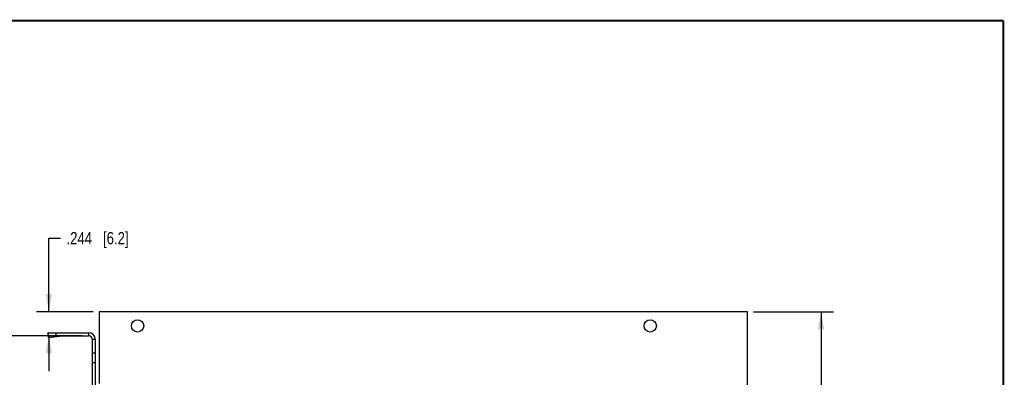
# Model space of a CAD drawing. Header units: inches. Extents: x 0.2 to 16.8, y 0.2 to 10.8.
# Tile 12 of 12: x 6.7 to 16.8, y 7.1 to 10.8. Entities that reach past the tile are written whole.
import ezdxf

# ---------------------------------------------------------------- set-up
doc = ezdxf.new("R2010")
doc.units = ezdxf.units.IN
doc.header["$LTSCALE"] = 0.935
doc.header["$MEASUREMENT"] = 0
doc.layers.get('0').update_dxf_attribs({"linetype": 'CONTINUOUS'})
doc.layers.add('DIMENSIONS', color=7, linetype='CONTINUOUS')
doc.styles.get("Standard").update_dxf_attribs({"font": 'txt', "width": 0.8})
doc.dimstyles.new('DIMSTYLE_1', dxfattribs={"dimtxt": 0.125, "dimasz": 0.18, "dimexe": 0.18, "dimexo": 0.0625, "dimgap": 0.09, "dimtad": 0, "dimtih": 1, "dimtoh": 1, "dimdec": 3, "dimzin": 4, "dimdsep": 46, "dimtxsty": 'STANDARD', "dimblk": '_FILLED', "dimblk1": '_FILLED', "dimblk2": '_FILLED', "dimcen": 0.09, "dimadec": 0, "dimazin": 0, "dimtp": 0.01, "dimtm": 0.01, "dimtfac": 1, "dimtdec": 3, "dimtofl": 0, "dimtmove": 0, "dimatfit": 3, "dimldrblk": '_FILLED', "dimfxl": 1, "dimtolj": 1, "dimtzin": 4, "dimarcsym": 0})

# ---------------------------------------------------------------- blocks, each defined once
blk = doc.blocks.new('_FILLED')
at = {"color": 0, "linetype": 'BYBLOCK'}
blk.add_solid([(0, 0), (-1, 0.174), (-1, -0.174)], dxfattribs=at)
blk = doc.blocks.new('*D0')
at = {"layer": 'DIMENSIONS', "color": 2, "linetype": 'CONTINUOUS'}
for p, q in [((7.031, 7.794), (7.031, 8.544)), ((7.031, 8.544), (7.148, 8.544)), ((7.482, 7.794), (6.906, 7.794)), ((7.372, 7.55), (6.906, 7.55)), ((7.031, 7.55), (7.031, 7.19))]:
    blk.add_line(p, q, dxfattribs=at)
at = {"layer": 'DIMENSIONS', "color": 2, "linetype": 'CONTINUOUS', "xscale": 0.18, "yscale": 0.18, "zscale": 0.18}
for p, rotation in [((7.031, 7.794), 270), ((7.031, 7.55), 90)]:
    blk.add_blockref('_FILLED', p, dxfattribs=dict(at, rotation=rotation))
at = {"layer": 'DIMENSIONS', "color": 2, "linetype": 'CONTINUOUS', "insert": (7.211, 8.606), "char_height": 0.125, "width": 1.025, "attachment_point": 1, "line_spacing_factor": 0.9}
blk.add_mtext('.244{\\Ftxt.shx;\\W1.000000;\\H0.125000; }[6.2]', dxfattribs=at)
blk = doc.blocks.new('*D1')
at = {"layer": 'DIMENSIONS', "color": 2, "linetype": 'CONTINUOUS'}
for p, q in [((14.207, 7.794), (15.02, 7.794)), ((14.895, 7.794), (14.895, 5.984)), ((14.895, 3.925), (14.895, 5.734)), ((14.207, 3.925), (15.02, 3.925))]:
    blk.add_line(p, q, dxfattribs=at)
at = {"layer": 'DIMENSIONS', "color": 2, "linetype": 'CONTINUOUS', "xscale": 0.18, "yscale": 0.18, "zscale": 0.18}
for p, rotation in [((14.895, 7.794), 90), ((14.895, 3.925), 270)]:
    blk.add_blockref('_FILLED', p, dxfattribs=dict(at, rotation=rotation))
at = {"layer": 'DIMENSIONS', "color": 2, "linetype": 'CONTINUOUS', "insert": (14.895, 5.922), "char_height": 0.125, "width": 1.325, "attachment_point": 2, "line_spacing_factor": 0.9}
blk.add_mtext('3.869{\\Ftxt.shx;\\W1.000000;\\H0.125000; }[98.27]', dxfattribs=at)
blk = doc.blocks.new('*D2')
at = {"layer": 'DIMENSIONS', "color": 2, "linetype": 'CONTINUOUS'}
for p, q in [((7.042, 7.55), (6.147, 7.55)), ((6.272, 7.55), (6.272, 5.312)), ((6.272, 2.825), (6.272, 5.062)), ((7.425, 2.825), (6.147, 2.825))]:
    blk.add_line(p, q, dxfattribs=at)
at = {"layer": 'DIMENSIONS', "color": 2, "linetype": 'CONTINUOUS', "xscale": 0.18, "yscale": 0.18, "zscale": 0.18}
for p, rotation in [((6.272, 7.55), 90), ((6.272, 2.825), 270)]:
    blk.add_blockref('_FILLED', p, dxfattribs=dict(at, rotation=rotation))
at = {"layer": 'DIMENSIONS', "color": 2, "linetype": 'CONTINUOUS', "insert": (6.272, 5.25), "char_height": 0.125, "width": 1.425, "attachment_point": 2, "line_spacing_factor": 0.9}
blk.add_mtext('4.725{\\Ftxt.shx;\\W1.000000;\\H0.125000; }[120.02]', dxfattribs=at)

msp = doc.modelspace()

# ---------------------------------------------------------------- linework, layer by layer
at = {"color": 7, "linetype": 'CONTINUOUS'}
for p, q in [((7.5448, 7.7939), (7.5448, 7.0624)), ((14.1448, 7.7939), (7.5448, 7.7939)), ((14.1448, 3.9249), (14.1448, 7.7939)), ((7.0222, 7.5777), (7.0234, 7.5594)), ((7.0222, 7.5777), (7.0248, 7.5585)), ((7.0273, 7.5304), (7.0234, 7.5594)), ((7.0248, 7.5499), (7.0248, 7.5799)), ((7.0248, 7.5799), (7.4348, 7.5799)), ((7.0248, 7.5499), (7.4348, 7.5499)), ((7.0261, 7.5488), (7.0273, 7.5304)), ((7.0261, 7.5488), (7.1678, 7.5488)), ((7.0273, 7.5304), (7.1678, 7.5488)), ((7.1048, 7.5499), (7.1048, 7.5799)), ((7.4348, 7.5799), (7.4348, 7.5499)), ((7.4748, 3.0259), (7.4748, 7.5099)), ((7.5048, 7.5099), (7.4748, 7.5099)), ((7.5048, 3.0259), (7.5048, 7.5099)), ((7.5048, 7.3729), (7.4748, 7.3729)), ((7.5048, 7.2729), (7.4748, 7.2729))]:
    msp.add_line(p, q, dxfattribs=at)
at = {"color": 7, "linetype": 'CONTINUOUS', "const_width": 0.02}
for points in [[(16.75, 10.7586), (0.25, 10.7586)], [(16.75, 0.2586), (16.75, 10.7586)]]:
    msp.add_lwpolyline(points, dxfattribs=at)
at = {"color": 7, "linetype": 'CONTINUOUS'}
for centre in [(7.9348, 7.6499), (13.1548, 7.6499)]:
    msp.add_circle(centre, 0.0625, dxfattribs=at)
for centre, radius, start, end in [((7.1898, 7.3451), 0.2048, 90.01352, 96.1856), ((7.4348, 7.5099), 0.07, 0, 90), ((7.4348, 7.5099), 0.04, 0, 90)]:
    msp.add_arc(centre, radius, start, end, dxfattribs=at)
for points, knots in [([(7.0248, 7.5799), (7.0247, 7.5799), (7.0246, 7.5799), (7.0244, 7.5799), (7.0241, 7.5798), (7.0238, 7.5796), (7.0234, 7.5794), (7.0231, 7.5791), (7.0228, 7.5787), (7.0225, 7.5782), (7.0223, 7.5779), (7.0222, 7.5777)], [0, 0, 0, 0, 0.0470833, 0.0946349, 0.1928068, 0.2979002, 0.4125704, 0.5388343, 0.6781716, 0.8316482, 1, 1, 1, 1]), ([(7.0248, 7.5499), (7.0248, 7.5499), (7.0249, 7.5499), (7.0251, 7.5499), (7.0253, 7.5498), (7.0254, 7.5496), (7.0256, 7.5495), (7.0258, 7.5493), (7.0259, 7.549), (7.026, 7.5488), (7.0261, 7.5488)], [0, 0, 0, 0, 0.0858133, 0.1766742, 0.2768411, 0.3895023, 0.516883, 0.6604841, 0.8213101, 1, 1, 1, 1])]:
    msp.add_open_spline(points, degree=3, knots=knots, dxfattribs=at)

# ---------------------------------------------------------------- dimensions: what is measured, and where the dimension line sits
at = {"layer": 'DIMENSIONS', "color": 2, "linetype": 'CONTINUOUS'}
for base, p1, p2, angle, picture, middle in [((7.0308, 7.7939), (7.3723, 7.5499), (7.4823, 7.7939), 90, '*D0', (7.7233, 8.5439)), ((14.8948, 3.9249), (14.2073, 7.7939), (14.2073, 3.9249), 270, '*D1', (14.7448, 5.8594)), ((6.2722, 2.8249), (7.0423, 7.5499), (7.4249, 2.8249), 270, '*D2', (6.1222, 5.1874))]:
    dim = msp.add_linear_dim(base=base, p1=p1, p2=p2, angle=angle, dimstyle='DIMSTYLE_1', dxfattribs=at)
    dim.commit()
    dim.dimension.update_dxf_attribs({"geometry": picture, "text_midpoint": middle, "dimtype": 160})

doc.saveas('drawing.dxf')
